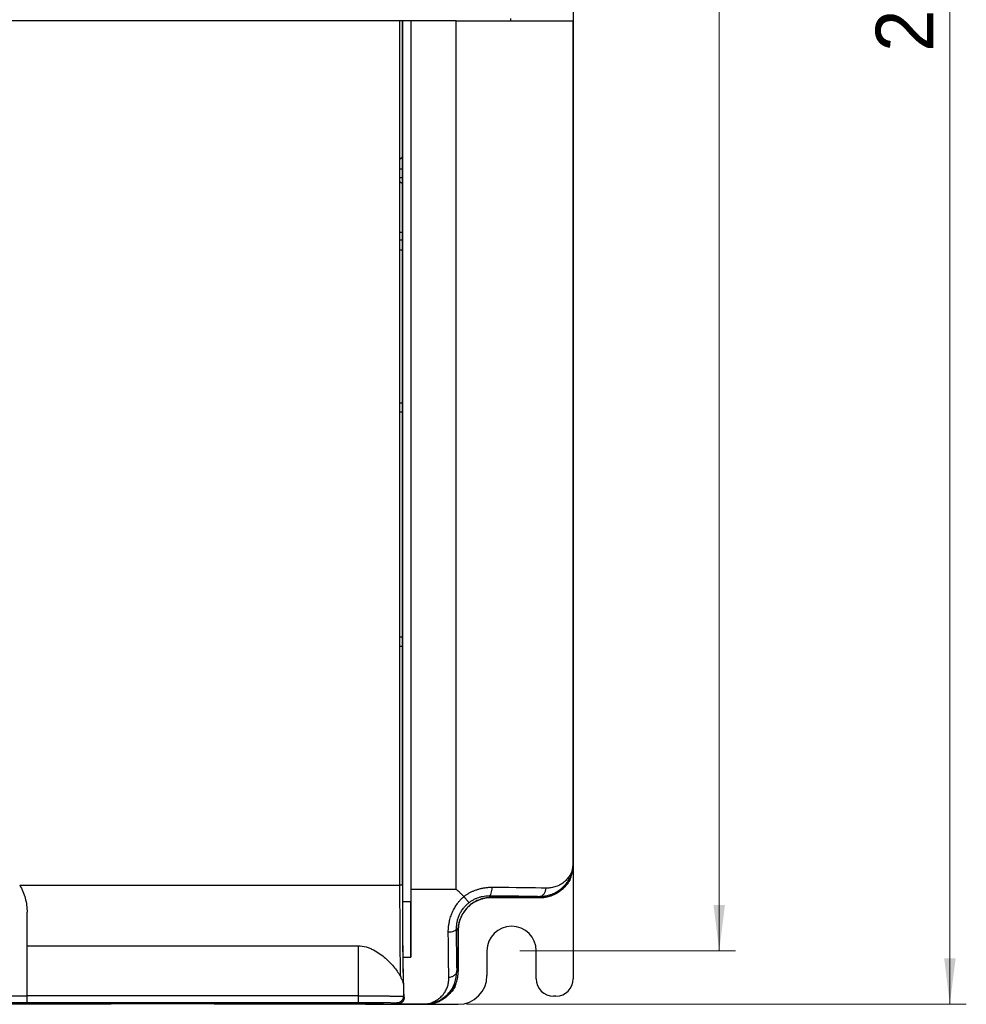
# Model space of a CAD drawing. Header units: millimetres. Extents: x 0 to 423, y 0 to 297.
# Tile 4 of 39: x 101 to 159, y 79 to 139. Entities that reach past the tile are written whole.
import ezdxf

# ---------------------------------------------------------------- set-up
doc = ezdxf.new("R2010")
doc.units = ezdxf.units.MM
doc.layers.add('实线', color=2, linetype='Continuous', lineweight=25)
doc.styles.add('SLDTEXTSTYLE16', font='ARIAL.TTF', dxfattribs={"width": 0.948})
doc.dimstyles.new('SLDDIMSTYLE0', dxfattribs={"dimtxt": 3.5, "dimasz": 2.8, "dimexe": 0, "dimexo": 0.0625, "dimgap": 0.875, "dimtad": 2, "dimlfac": 2, "dimrnd": 1e-09, "dimzin": 12, "dimdsep": 46, "dimtxsty": 'SLDTEXTSTYLE16', "dimsah": 1, "dimcen": 0.09, "dimadec": 0, "dimazin": 3, "dimtfac": 1, "dimtofl": 0, "dimtmove": 0, "dimatfit": 3, "dimfxl": 1, "dimfrac": 2, "dimtolj": 1, "dimtzin": 12, "dimarcsym": 0})

# ---------------------------------------------------------------- blocks, each defined once
blk = doc.blocks.new('_D')
at = {"color": 7, "linetype": 'Continuous', "lineweight": 18, "true_color": 0xffffff}
for p, q in [((131.945, 204.208), (145.084, 204.208)), ((144.084, 82.708), (144.084, 204.208)), ((131.945, 82.708), (145.084, 82.708))]:
    blk.add_line(p, q, dxfattribs=at)
for points in [[(144.084, 204.208), (143.734, 201.408), (144.434, 201.408)], [(144.084, 82.708), (144.434, 85.508), (143.734, 85.508)]]:
    blk.add_solid(points, dxfattribs=at)
at = {"color": 7, "linetype": 'Continuous', "lineweight": 18, "true_color": 0xffffff, "insert": (139.573, 140.02), "char_height": 3.5, "attachment_point": 1, "rotation": 90, "style": 'SLDTEXTSTYLE16'}
blk.add_mtext('243', dxfattribs=at)
blk = doc.blocks.new('_D_1')
at = {"color": 7, "linetype": 'Continuous', "lineweight": 18, "true_color": 0xffffff}
for p, q in [((132.945, 207.458), (159.127, 207.458)), ((158.127, 207.458), (158.127, 79.458)), ((128.695, 79.458), (159.127, 79.458))]:
    blk.add_line(p, q, dxfattribs=at)
for points in [[(158.127, 207.458), (157.777, 204.658), (158.477, 204.658)], [(158.127, 79.458), (158.477, 82.258), (157.777, 82.258)]]:
    blk.add_solid(points, dxfattribs=at)
at = {"color": 7, "linetype": 'Continuous', "lineweight": 18, "true_color": 0xffffff, "insert": (153.615, 137.422), "char_height": 3.5, "attachment_point": 1, "rotation": 90, "style": 'SLDTEXTSTYLE16'}
blk.add_mtext('256', dxfattribs=at)

msp = doc.modelspace()

# ---------------------------------------------------------------- linework, layer by layer
at = {"layer": '实线', "color": 2, "linetype": 'Continuous', "lineweight": 25, "true_color": 0xffff00}
for p, q in [((135.1951, 140.3076), (135.1951, 133.8076)), ((124.6474, 139.3076), (72.7428, 139.3076)), ((124.6474, 86.7076), (124.6474, 139.3076)), ((124.7974, 139.3076), (124.6474, 139.3076)), ((124.8145, 139.3076), (124.7974, 139.3076)), ((124.7974, 86.7076), (124.7974, 139.3076)), ((125.3124, 139.3076), (124.8145, 139.3076)), ((124.8145, 85.7109), (124.8145, 139.3076)), ((128.0764, 139.3076), (125.3124, 139.3076)), ((125.3124, 139.3076), (125.3124, 86.4576)), ((128.0764, 86.4576), (128.0764, 139.3076)), ((131.3934, 139.3076), (131.3934, 139.4576)), ((135.1951, 139.3076), (135.1846, 139.3076)), ((135.1846, 139.3076), (135.1846, 87.9679)), ((135.1951, 87.9574), (135.1951, 139.3076)), ((135.1922, 136.7576), (135.1914, 137.3576)), ((135.1951, 133.0576), (135.1951, 87.9576)), ((124.6474, 130.3076), (124.7974, 130.3076)), ((124.7974, 129.7576), (124.6474, 129.7576)), ((124.6474, 126.4597), (124.7974, 126.4597)), ((124.7974, 125.9576), (124.6474, 125.9576)), ((124.7974, 125.3576), (124.6474, 125.3576)), ((124.6474, 116.0576), (124.7974, 116.0576)), ((124.6474, 115.5076), (124.7974, 115.5076)), ((124.7974, 101.8076), (124.6474, 101.8076)), ((124.6474, 101.2576), (124.7974, 101.2576)), ((135.1846, 87.9679), (135.1951, 87.9574)), ((135.1951, 87.9574), (135.1951, 81.0076)), ((101.4951, 86.7076), (124.6474, 86.7076)), ((125.3124, 86.4576), (128.0764, 86.4576)), ((124.8145, 85.7109), (125.3124, 85.7109)), ((130.0873, 86.0651), (130.1949, 85.9576)), ((130.1949, 85.9576), (133.1953, 85.9576)), ((133.1951, 85.9576), (130.1951, 85.9576)), ((133.1953, 85.9576), (133.1238, 86.029)), ((128.1951, 83.9578), (128.0896, 84.0632)), ((128.1951, 81.4574), (128.1951, 83.9578)), ((128.1951, 83.9576), (128.1951, 81.4576)), ((101.9451, 79.9721), (101.9451, 83.0126)), ((101.9451, 83.0124), (122.1039, 83.0124)), ((122.1039, 83.0124), (122.1039, 79.9721)), ((129.9451, 82.7076), (129.9451, 81.2076)), ((132.9451, 81.0076), (132.9451, 82.7076)), ((124.836, 82.3214), (125.3124, 82.3214)), ((128.1112, 81.4703), (128.1216, 81.5308)), ((128.1951, 81.4574), (128.1216, 81.5308)), ((124.8535, 80.7421), (124.8535, 79.9399)), ((95.4451, 79.97), (101.9451, 79.97)), ((122.1039, 79.9721), (101.9451, 79.9721)), ((124.8535, 79.9399), (124.899, 79.9003)), ((134.1451, 79.9576), (133.9951, 79.9576)), ((76.799, 79.4967), (120.5911, 79.4967)), ((107.0566, 79.4576), (85.8335, 79.4576)), ((95.4451, 79.5701), (101.9451, 79.5701)), ((101.9451, 79.5722), (122.1039, 79.5722)), ((107.0566, 79.4967), (107.0566, 79.4576)), ((108.0574, 79.4576), (108.0574, 79.4967)), ((112.3328, 79.4967), (112.3328, 79.4576)), ((113.3335, 79.4576), (113.3335, 79.4967)), ((122.5451, 79.4576), (113.3335, 79.4576)), ((122.5451, 79.4576), (124.4451, 79.4576)), ((124.4451, 79.4576), (124.2164, 79.4644)), ((126.1951, 79.4576), (124.4451, 79.4576)), ((124.4451, 79.4576), (126.1953, 79.4576)), ((124.4536, 79.5399), (124.525, 79.4785)), ((124.525, 79.4785), (126.1743, 79.4785)), ((126.1953, 79.4576), (126.1743, 79.4785)), ((126.1953, 79.4576), (128.1951, 79.4576))]:
    msp.add_line(p, q, dxfattribs=at)
at = {"layer": '实线', "color": 2, "linetype": 'Continuous', "lineweight": 25, "true_color": 0xffff00, "flags": 128}
for points in [[(124.7856, 131.0037), (124.6863, 130.9168), (124.6474, 130.8756)], [(124.6474, 129.5438), (124.6863, 129.5026), (124.792, 129.4108)]]:
    msp.add_lwpolyline(points, dxfattribs=at)
at = {"layer": '实线', "color": 2, "linetype": 'Continuous', "lineweight": 25, "true_color": 0xffff00}
for centre, radius, start, end in [((131.4451, 82.7076), 1.5, 0, 180), ((128.1951, 81.2076), 1.75, 270, 0), ((133.9951, 81.0076), 1.05, 180, 270), ((134.1451, 81.0076), 1.05, 270, 0)]:
    msp.add_arc(centre, radius, start, end, dxfattribs=at)
for points, knots in [([(128.0764, 139.3076), (128.5579, 139.3076), (129.0422, 139.3076), (129.9862, 139.3076), (130.4458, 139.3076), (131.3095, 139.3076), (131.7135, 139.3076), (132.447, 139.3076), (132.7765, 139.3076), (133.3701, 139.3076), (133.6342, 139.3076), (134.111, 139.3076), (134.3236, 139.3076), (134.6964, 139.3076), (134.8566, 139.3076), (135.0975, 139.3076), (135.1782, 139.3076), (135.1846, 139.3076)], [0, 0, 0, 0, 0.125, 0.125, 0.25, 0.25, 0.375, 0.375, 0.5, 0.5, 0.625, 0.625, 0.75, 0.75, 0.875, 0.875, 1, 1, 1, 1]), ([(133.1238, 86.029), (133.1515, 86.0289), (133.2096, 86.0285), (133.2995, 86.0324), (133.3959, 86.0404), (133.5556, 86.0613), (133.7143, 86.0976), (133.8751, 86.151), (134.0319, 86.2137), (134.2716, 86.3393), (134.6651, 86.6386), (134.9872, 87.0728), (135.134, 87.5233), (135.1704, 87.7478), (135.1801, 87.8585), (135.183, 87.9134), (135.184, 87.9407), (135.1843, 87.9543), (135.1845, 87.962), (135.1846, 87.9659), (135.1846, 87.9679)], [0, 0, 0, 0, 0.0238577, 0.05006, 0.0785949, 0.109455, 0.1944597, 0.2284005, 0.26943, 0.3566737, 0.492539, 0.7598486, 0.8836082, 0.942705, 0.9715752, 0.9858429, 0.9929353, 0.9964711, 0.9982364, 1, 1, 1, 1]), ([(133.1953, 85.9576), (133.2297, 85.9581), (133.2983, 85.9591), (133.4005, 85.9673), (133.5016, 85.9803), (133.6012, 85.9984), (133.6991, 86.0212), (133.7951, 86.0488), (133.889, 86.0809), (133.9805, 86.1173), (134.0696, 86.1579), (134.1559, 86.2025), (134.2394, 86.2509), (134.3199, 86.3029), (134.3974, 86.3582), (134.4715, 86.4168), (134.5423, 86.4783), (134.6325, 86.5644), (134.738, 86.6803), (134.8521, 86.832), (134.9525, 86.9962), (135.0378, 87.1718), (135.1065, 87.3575), (135.1567, 87.5516), (135.189, 87.7525), (135.193, 87.8888), (135.1951, 87.9574)], [0, 0, 0, 0, 0.0328608, 0.0655073, 0.0979397, 0.1301578, 0.1621617, 0.1939515, 0.2255272, 0.2568887, 0.2880361, 0.3189695, 0.3496888, 0.3801941, 0.4104854, 0.4405627, 0.4704261, 0.5000755, 0.5595708, 0.6199215, 0.6811279, 0.7431901, 0.8061082, 0.8698825, 0.934513, 1, 1, 1, 1]), ([(135.1846, 87.9679), (135.1846, 87.9664), (135.1845, 87.9634), (135.1843, 87.9575), (135.184, 87.9472), (135.1831, 87.9265), (135.1806, 87.8854), (135.1724, 87.8034), (135.1432, 87.6401), (135.0617, 87.4155), (134.9299, 87.2033), (134.7958, 87.0448), (134.6452, 86.8968), (134.4744, 86.7732), (134.2877, 86.6763), (134.1449, 86.6186), (134.0005, 86.575), (133.8538, 86.5453), (133.7018, 86.5279), (133.5973, 86.5286), (133.5429, 86.529)], [0, 0, 0, 0, 0.0017489, 0.0034991, 0.0070033, 0.0140278, 0.0281428, 0.0566559, 0.1149609, 0.2378071, 0.3696286, 0.4378159, 0.5057805, 0.6405834, 0.7088586, 0.7693891, 0.8290131, 0.8886966, 0.9421168, 1, 1, 1, 1]), ([(135.0464, 87.2101), (135.0452, 87.2041), (134.9944, 86.9426), (134.6162, 86.5365), (134.21, 86.1583), (133.9485, 86.1074), (133.9426, 86.1063)], [0, 0, 0, 0, 0.0114108, 0.5000022, 0.9885937, 1, 1, 1, 1]), ([(101.4951, 86.7076), (101.643, 86.4565), (101.7546, 86.1913), (101.8686, 85.7733), (101.8975, 85.6301), (101.9356, 85.3445), (101.9451, 85.2012), (101.9451, 85.0576)], [0, 0, 0, 0, 0.5, 0.5, 0.75, 0.75, 1, 1, 1, 1]), ([(124.6905, 81.1215), (124.6896, 81.1613), (124.6879, 81.2405), (124.6853, 81.3639), (124.6829, 81.4898), (124.6805, 81.6182), (124.6783, 81.7488), (124.6761, 81.8815), (124.674, 82.016), (124.672, 82.1522), (124.6701, 82.2899), (124.6683, 82.4289), (124.6665, 82.5689), (124.6649, 82.7099), (124.6633, 82.8517), (124.6618, 82.9941), (124.6604, 83.1369), (124.6591, 83.2799), (124.6579, 83.423), (124.6554, 83.7318), (124.6523, 84.2419), (124.6495, 84.9952), (124.6477, 85.8288), (124.6475, 86.4078), (124.6474, 86.7076)], [0, 0, 0, 0, 0.0313704, 0.0623493, 0.0929428, 0.1231467, 0.1529537, 0.1823582, 0.211356, 0.2399449, 0.2681238, 0.2958931, 0.3232546, 0.350211, 0.376766, 0.4029246, 0.4286919, 0.4540691, 0.4790518, 0.5036359, 0.6135191, 0.7328425, 0.8616575, 1, 1, 1, 1]), ([(124.7974, 86.7076), (124.7971, 86.7076), (124.7905, 86.7076), (124.7568, 86.7076), (124.7034, 86.7076), (124.6651, 86.7076), (124.6474, 86.7076)], [-0.0000145, -0.0000145, -0.0000145, -0.0000145, 0.2412884, 0.4942076, 0.7471269, 1.0000023, 1.0000023, 1.0000023, 1.0000023]), ([(124.7974, 86.7076), (124.7973, 86.6456), (124.7973, 86.5218), (124.7973, 86.3365), (124.7974, 86.1521), (124.7975, 85.9685), (124.7978, 85.6968), (124.7985, 85.3447), (124.7997, 84.9132), (124.8013, 84.4969), (124.8035, 84.0906), (124.8062, 83.6971), (124.8104, 83.1847), (124.8171, 82.572), (124.8253, 82.0135), (124.8329, 81.5975), (124.8385, 81.3309), (124.8437, 81.1077), (124.8485, 80.9197), (124.8518, 80.802), (124.8535, 80.7421)], [0, 0, 0, 0, 0.0254827, 0.0508454, 0.0761004, 0.1012602, 0.1263376, 0.1879829, 0.2466506, 0.3059901, 0.363794, 0.4221538, 0.4811753, 0.600393, 0.7242614, 0.7894794, 0.8564045, 0.9026937, 0.9505345, 1, 1, 1, 1]), ([(125.3124, 86.4576), (125.3124, 86.081), (125.3124, 85.7039), (125.3124, 84.9588), (125.3124, 84.5901), (125.3124, 83.8795), (125.3124, 83.5385), (125.3124, 82.8978), (125.3124, 82.5984), (125.3124, 82.3214)], [0, 0, 0, 0, 0.25, 0.25, 0.5, 0.5, 0.75, 0.75, 1, 1, 1, 1]), ([(128.5436, 86.0175), (128.5082, 86.0518), (128.4305, 86.127), (128.3139, 86.2376), (128.1937, 86.3503), (128.1156, 86.4217), (128.0764, 86.4576)], [0, 0, 0, 0, 0.23028057, 0.5053802, 0.75147664, 1, 1, 1, 1]), ([(130.2549, 86.5651), (130.2174, 86.5649), (130.1433, 86.5645), (130.0328, 86.5586), (129.925, 86.5492), (129.8201, 86.5361), (129.7182, 86.5198), (129.6194, 86.5005), (129.5239, 86.4785), (129.4317, 86.4541), (129.3139, 86.4188), (129.171, 86.3684), (129.0046, 86.2973), (128.8438, 86.2152), (128.689, 86.1232), (128.592, 86.0527), (128.5436, 86.0175)], [0, 0, 0, 0, 0.063999, 0.1261845, 0.1866022, 0.24529, 0.3022805, 0.3576014, 0.4112771, 0.4633295, 0.5137785, 0.6120444, 0.7097417, 0.8069171, 0.9036377, 1, 1, 1, 1]), ([(130.0873, 86.0651), (130.107, 86.0659), (130.1281, 86.0773), (130.1691, 86.1269), (130.1888, 86.1652), (130.2214, 86.2625), (130.2342, 86.3213), (130.2508, 86.4435), (130.2547, 86.5065), (130.2549, 86.5651)], [0, 0, 0, 0, 0.25, 0.25, 0.5, 0.5, 0.75, 0.75, 1, 1, 1, 1]), ([(133.1238, 86.029), (133.173, 86.0295), (133.2261, 86.0406), (133.3288, 86.0898), (133.3782, 86.1281), (133.4599, 86.2255), (133.4919, 86.2844), (133.5332, 86.407), (133.5425, 86.4703), (133.5429, 86.529)], [0, 0, 0, 0, 0.25, 0.25, 0.5, 0.5, 0.75, 0.75, 1, 1, 1, 1]), ([(124.836, 82.3214), (124.8354, 82.3599), (124.8343, 82.4367), (124.8327, 82.5559), (124.8311, 82.6777), (124.8296, 82.8024), (124.8282, 82.9299), (124.8259, 83.1472), (124.823, 83.4632), (124.8199, 83.8887), (124.8175, 84.3301), (124.8159, 84.7331), (124.815, 85.091), (124.8145, 85.4001), (124.8145, 85.6072), (124.8145, 85.7109)], [0, 0, 0, 0, 0.0418122, 0.0835167, 0.1251535, 0.1667633, 0.2083865, 0.2500636, 0.3751729, 0.5000288, 0.624817, 0.749992, 0.8332289, 0.9164569, 1, 1, 1, 1]), ([(125.3124, 82.3214), (125.3124, 82.7778), (125.3124, 83.3132), (125.3124, 84.4696), (125.3124, 85.0902), (125.3124, 85.7109)], [0, 0, 0, 0, 0.5, 0.5, 1, 1, 1, 1]), ([(127.5897, 83.8614), (127.59, 83.8955), (127.5905, 83.9635), (127.5959, 84.0661), (127.6045, 84.1687), (127.6169, 84.2712), (127.6328, 84.3736), (127.6647, 84.5414), (127.7255, 84.7732), (127.8346, 85.0608), (127.9726, 85.3335), (128.12, 85.5603), (128.2652, 85.7441), (128.3984, 85.8897), (128.4956, 85.9753), (128.5436, 86.0175)], [0, 0, 0, 0, 0.044695, 0.0890703, 0.133174, 0.1770538, 0.2207575, 0.264333, 0.3920201, 0.5180014, 0.6409637, 0.762808, 0.8442643, 0.9231515, 1, 1, 1, 1]), ([(130.1951, 85.9576), (129.9333, 85.9576), (129.6716, 85.9055), (129.1878, 85.7052), (128.966, 85.5569), (128.5957, 85.1867), (128.4475, 84.9648), (128.2471, 84.4811), (128.1951, 84.2194), (128.1951, 83.9576)], [0, 0, 0, 0, 0.25, 0.25, 0.5, 0.5, 0.75, 0.75, 1, 1, 1, 1]), ([(128.5436, 86.0175), (128.5503, 86.0107), (128.5646, 85.9964), (128.5853, 85.9721), (128.6085, 85.9423), (128.6337, 85.908), (128.6675, 85.8589), (128.7106, 85.8046), (128.7485, 85.7579), (128.7745, 85.7255), (128.7964, 85.6954), (128.8153, 85.672), (128.8298, 85.6558), (128.8385, 85.6475), (128.8438, 85.6417), (128.8427, 85.639), (128.8421, 85.6376)], [0, 0, 0, 0, 0.03786481, 0.08007283, 0.12692317, 0.18991209, 0.2543782, 0.37896192, 0.50220546, 0.56417149, 0.62581841, 0.75026279, 0.81391205, 0.87612529, 0.93873103, 1, 1, 1, 1]), ([(128.7808, 85.3719), (128.8044, 85.3949), (128.8516, 85.4408), (128.9262, 85.5049), (129.0033, 85.5653), (129.0831, 85.6215), (129.1657, 85.6738), (129.2509, 85.722), (129.3389, 85.7661), (129.4592, 85.8193), (129.6136, 85.875), (129.804, 85.9225), (129.9982, 85.9522), (130.1291, 85.9558), (130.1949, 85.9576)], [0, 0, 0, 0, 0.06302396, 0.12559749, 0.18787062, 0.24999555, 0.31212559, 0.37441398, 0.43701283, 0.50007198, 0.62563267, 0.74999295, 0.87437491, 1, 1, 1, 1]), ([(128.8421, 85.6376), (128.8607, 85.652), (128.9005, 85.6827), (128.9667, 85.7289), (129.0435, 85.778), (129.1531, 85.8405), (129.2865, 85.9044), (129.4513, 85.9668), (129.6088, 86.0116), (129.7845, 86.046), (129.941, 86.0633), (130.047, 86.0646), (130.0873, 86.0651)], [0, 0, 0, 0, 0.0508699, 0.1093836, 0.1755109, 0.2492466, 0.3850136, 0.4992614, 0.6380283, 0.7494614, 0.9044974, 1, 1, 1, 1]), ([(130.0873, 86.0651), (130.127, 86.0649), (130.2114, 86.0645), (130.3436, 86.0638), (130.504, 86.0628), (130.6854, 86.0616), (130.9086, 86.0598), (131.247, 86.057), (131.6475, 86.0528), (132.0701, 86.0475), (132.4001, 86.0426), (132.6776, 86.0379), (132.9098, 86.0335), (133.0525, 86.0305), (133.1238, 86.029)], [0, 0, 0, 0, 0.0310714, 0.066179, 0.105283, 0.1604961, 0.2154354, 0.2934083, 0.4532757, 0.5822933, 0.7139185, 0.8093944, 0.9048076, 1, 1, 1, 1]), ([(128.0896, 84.0632), (128.0898, 84.0913), (128.0901, 84.1473), (128.0953, 84.2327), (128.1039, 84.3186), (128.1164, 84.4048), (128.1341, 84.4984), (128.1582, 84.599), (128.2009, 84.7424), (128.2662, 84.9092), (128.3734, 85.1121), (128.4979, 85.2934), (128.6324, 85.4482), (128.7438, 85.5567), (128.813, 85.6136), (128.8421, 85.6376)], [0, 0, 0, 0, 0.0507729, 0.1014365, 0.1519722, 0.2023599, 0.2525795, 0.3153981, 0.3777936, 0.502614, 0.6104647, 0.7512506, 0.8566974, 0.939592, 1, 1, 1, 1]), ([(128.1951, 83.9578), (128.1955, 83.9908), (128.1964, 84.0565), (128.2038, 84.1547), (128.2157, 84.2519), (128.2323, 84.3481), (128.2538, 84.4434), (128.28, 84.5378), (128.3109, 84.6312), (128.3584, 84.7539), (128.4282, 84.9024), (128.5292, 85.0707), (128.6455, 85.229), (128.7355, 85.3241), (128.7808, 85.3719)], [0, 0, 0, 0, 0.0630265, 0.1256021, 0.1878767, 0.2500025, 0.3121327, 0.3744204, 0.4370179, 0.5000749, 0.6256391, 0.7499999, 0.8743796, 1, 1, 1, 1]), ([(101.9451, 83.0126), (101.9451, 83.3237), (101.9451, 83.6541), (101.9451, 84.3402), (101.9451, 84.6961), (101.9451, 85.0576)], [0, 0, 0, 0, 0.5, 0.5, 1, 1, 1, 1]), ([(127.5897, 83.8614), (127.6488, 83.8617), (127.7764, 83.8711), (127.9544, 83.9184), (128.0671, 83.9899), (128.0889, 84.0403), (128.0896, 84.0632)], [-0.0000034, -0.0000034, -0.0000034, -0.0000034, 0.2523631, 0.5047295, 0.757096, 1.0000017, 1.0000017, 1.0000017, 1.0000017]), ([(128.1216, 81.5308), (128.1209, 81.5627), (128.1194, 81.6355), (128.1169, 81.763), (128.1138, 81.9254), (128.1101, 82.1372), (128.1059, 82.4113), (128.1016, 82.7321), (128.0978, 83.0704), (128.0948, 83.3763), (128.0925, 83.6463), (128.0908, 83.8662), (128.09, 84.0026), (128.0896, 84.0632)], [0, 0, 0, 0, 0.0501748, 0.1144639, 0.1930279, 0.2859633, 0.4068071, 0.5471083, 0.6694089, 0.7847918, 0.870887, 0.9426104, 1, 1, 1, 1]), ([(127.6217, 81.1097), (127.6209, 81.1468), (127.6194, 81.2206), (127.6173, 81.3363), (127.6152, 81.4544), (127.6132, 81.5753), (127.6112, 81.6986), (127.6093, 81.8243), (127.6075, 81.952), (127.6058, 82.0815), (127.6041, 82.2126), (127.6025, 82.345), (127.601, 82.4787), (127.5995, 82.6137), (127.5982, 82.75), (127.5969, 82.8873), (127.5956, 83.0255), (127.5944, 83.1643), (127.5934, 83.3034), (127.5923, 83.4428), (127.5914, 83.5822), (127.5905, 83.7214), (127.59, 83.815), (127.5897, 83.8614)], [0, 0, 0, 0, 0.0544398, 0.1081999, 0.1612837, 0.2136961, 0.2654431, 0.3165299, 0.36695, 0.4166933, 0.4657506, 0.5141124, 0.5617721, 0.6087299, 0.6549915, 0.700559, 0.7454288, 0.7895987, 0.8330686, 0.8758399, 0.9179158, 0.9593006, 1, 1, 1, 1]), ([(122.1039, 83.0124), (122.2695, 83.0124), (122.43, 82.9886), (122.6644, 82.9239), (122.741, 82.8977), (122.8881, 82.8388), (122.9592, 82.8061), (123.1666, 82.7), (123.2977, 82.6182), (123.5412, 82.4463), (123.6543, 82.3558), (123.9729, 82.077), (124.1595, 81.8797), (124.3928, 81.5911), (124.4632, 81.4956), (124.5888, 81.3066), (124.6442, 81.2128), (124.6905, 81.1215)], [0, 0, 0, 0, 0.125, 0.125, 0.1875, 0.1875, 0.25, 0.25, 0.375, 0.375, 0.5, 0.5, 0.75, 0.75, 0.875, 0.875, 1, 1, 1, 1]), ([(124.899, 79.9003), (124.8979, 79.9309), (124.8955, 79.993), (124.8918, 80.091), (124.886, 80.2521), (124.8782, 80.4742), (124.8691, 80.759), (124.8619, 81.0151), (124.8563, 81.2401), (124.8519, 81.4355), (124.8476, 81.6411), (124.8435, 81.8572), (124.8396, 82.0828), (124.8372, 82.2419), (124.836, 82.3214)], [0, 0, 0, 0, 0.0513353, 0.1043889, 0.1591667, 0.3071185, 0.4460651, 0.5677312, 0.6411044, 0.7137556, 0.7858256, 0.8574582, 0.9288002, 1, 1, 1, 1]), ([(127.6217, 81.1097), (127.6804, 81.11), (127.7437, 81.1194), (127.8662, 81.1609), (127.9251, 81.1931), (128.0226, 81.2752), (128.0608, 81.3248), (128.11, 81.4281), (128.1212, 81.4814), (128.1216, 81.5308)], [0, 0, 0, 0, 0.25, 0.25, 0.5, 0.5, 0.75, 0.75, 1, 1, 1, 1]), ([(124.8535, 80.7421), (124.8527, 80.751), (124.8512, 80.768), (124.8453, 80.7938), (124.8362, 80.8241), (124.8223, 80.8608), (124.7994, 80.9116), (124.769, 80.9719), (124.7314, 81.0426), (124.7038, 81.096), (124.6906, 81.1218)], [0, 0, 0, 0, 0.0987111, 0.1892839, 0.2717371, 0.403367, 0.5291647, 0.6976959, 0.8544107, 1, 1, 1, 1]), ([(126.1743, 79.4785), (126.4294, 79.5127), (126.9876, 79.5874), (127.6334, 80.0943), (128.0316, 80.6999), (128.086, 81.2264), (128.1112, 81.4703)], [0, 0, 0, 0, 0.2103798, 0.4604185, 0.7500188, 1, 1, 1, 1]), ([(126.1743, 79.4785), (126.1959, 79.4793), (126.2399, 79.4807), (126.3051, 79.4875), (126.3714, 79.4979), (126.4609, 79.5174), (126.5712, 79.5514), (126.7536, 79.628), (126.9671, 79.7537), (127.1615, 79.9203), (127.2983, 80.0769), (127.3891, 80.2074), (127.4597, 80.3348), (127.5138, 80.4553), (127.5574, 80.5791), (127.5901, 80.705), (127.6118, 80.8348), (127.6236, 80.9684), (127.6223, 81.0628), (127.6217, 81.1097)], [0, 0, 0, 0, 0.0228528, 0.0466143, 0.0713065, 0.0969506, 0.1490676, 0.2018095, 0.3219952, 0.4349751, 0.5098479, 0.58639, 0.6469483, 0.7092618, 0.7692913, 0.8283215, 0.8864027, 0.9435994, 1, 1, 1, 1]), ([(126.1953, 79.4576), (126.2297, 79.4581), (126.2983, 79.4591), (126.4005, 79.4673), (126.5016, 79.4803), (126.6012, 79.4984), (126.6991, 79.5212), (126.7951, 79.5488), (126.889, 79.5809), (126.9805, 79.6173), (127.0696, 79.6579), (127.1559, 79.7025), (127.2394, 79.7509), (127.3199, 79.8029), (127.3974, 79.8582), (127.4715, 79.9168), (127.5423, 79.9783), (127.6325, 80.0644), (127.738, 80.1803), (127.8521, 80.332), (127.9525, 80.4962), (128.0378, 80.6718), (128.1065, 80.8575), (128.1567, 81.0516), (128.189, 81.2525), (128.193, 81.3888), (128.1951, 81.4574)], [0, 0, 0, 0, 0.03286079, 0.06550733, 0.09793966, 0.13015778, 0.16216172, 0.19395151, 0.22552715, 0.25688868, 0.28803611, 0.31896948, 0.34968879, 0.38019409, 0.41048538, 0.4405627, 0.47042608, 0.50007553, 0.55957081, 0.61992155, 0.68112791, 0.74319008, 0.80610822, 0.86988249, 0.93451304, 1, 1, 1, 1]), ([(128.0464, 80.7101), (128.0452, 80.7041), (127.9943, 80.4427), (127.6242, 80.0164), (126.9858, 79.5463), (126.4587, 79.4871), (126.1951, 79.4576)], [0, 0, 0, 0, 0.0077247, 0.3384831, 0.6692416, 1, 1, 1, 1]), ([(101.9451, 79.5722), (101.9451, 79.5727), (101.9451, 79.5737), (101.9451, 79.5796), (101.9451, 79.5887), (101.9451, 79.6061), (101.9451, 79.6373), (101.9451, 79.6893), (101.9451, 79.7526), (101.9451, 79.8232), (101.9451, 79.8973), (101.9451, 79.9472), (101.9451, 79.9721)], [0, 0, 0, 0, 0.0602827, 0.120088, 0.1799464, 0.240387, 0.3700409, 0.5001274, 0.6297815, 0.7598682, 0.8798286, 1, 1, 1, 1]), ([(122.1039, 79.9721), (122.1437, 79.9721), (122.2237, 79.9721), (122.3437, 79.972), (122.4641, 79.9719), (122.5845, 79.9716), (122.7048, 79.9713), (122.8246, 79.971), (122.9437, 79.9705), (123.0618, 79.9701), (123.1787, 79.9695), (123.294, 79.9689), (123.4075, 79.9682), (123.5189, 79.9675), (123.6278, 79.9666), (123.7341, 79.9658), (123.8373, 79.9648), (123.9372, 79.9638), (124.0323, 79.9627), (124.1245, 79.9616), (124.215, 79.9603), (124.3059, 79.9589), (124.3956, 79.9574), (124.4827, 79.9557), (124.5653, 79.9539), (124.6418, 79.9519), (124.71, 79.9498), (124.768, 79.9475), (124.813, 79.9451), (124.8445, 79.9425), (124.8505, 79.9408), (124.8535, 79.9399)], [0, 0, 0, 0, 0.0279532, 0.0560887, 0.0844067, 0.1129071, 0.1415899, 0.1704551, 0.1995028, 0.2287329, 0.2581455, 0.2877405, 0.3175179, 0.3474779, 0.3776203, 0.4079452, 0.4384525, 0.4691424, 0.5000147, 0.5299237, 0.5619705, 0.5961551, 0.6324774, 0.6709373, 0.7115347, 0.7542695, 0.7991415, 0.8461508, 0.895297, 0.9465801, 1, 1, 1, 1]), ([(122.1039, 79.9721), (122.1039, 79.9253), (122.1039, 79.8242), (122.1039, 79.6829), (122.1039, 79.591), (122.1039, 79.5728), (122.1039, 79.5722)], [-0.0000046, -0.0000046, -0.0000046, -0.0000046, 0.2501655, 0.5003496, 0.7505336, 1, 1, 1, 1]), ([(124.8535, 79.9399), (124.8535, 79.8352), (124.8104, 79.7311), (124.6623, 79.583), (124.5583, 79.5399), (124.4536, 79.5399)], [0, 0, 0, 0, 0.5, 0.5, 1, 1, 1, 1]), ([(124.899, 79.8996), (124.8992, 79.8838), (124.8994, 79.8518), (124.8933, 79.8054), (124.8824, 79.76), (124.8664, 79.7162), (124.8452, 79.6742), (124.8189, 79.6344), (124.7825, 79.5911), (124.7324, 79.547), (124.6696, 79.5107), (124.5995, 79.4856), (124.5509, 79.481), (124.525, 79.4785)], [0, 0, 0, 0, 0.07286679, 0.14657341, 0.2212203, 0.29690912, 0.3737442, 0.4518341, 0.53128634, 0.65079434, 0.77510291, 0.88002936, 1, 1, 1, 1]), ([(120.5911, 79.4967), (120.6407, 79.4967), (120.7396, 79.4967), (120.8875, 79.4966), (121.0344, 79.4964), (121.1805, 79.4961), (121.3256, 79.4958), (121.4698, 79.4953), (121.6131, 79.4949), (121.8824, 79.4938), (122.2687, 79.4917), (122.7469, 79.4881), (123.1857, 79.4836), (123.5029, 79.4793), (123.7221, 79.4757), (123.8637, 79.473), (123.9935, 79.4703), (124.1126, 79.4674), (124.1817, 79.4654), (124.2164, 79.4644)], [0, 0, 0, 0, 0.0327801, 0.0654033, 0.0979138, 0.1303563, 0.1627759, 0.1952176, 0.2277264, 0.260347, 0.3803477, 0.5000086, 0.6196132, 0.7396723, 0.7917865, 0.8436921, 0.8955735, 0.9476152, 1, 1, 1, 1]), ([(122.1039, 79.5722), (122.1384, 79.5722), (122.2075, 79.5722), (122.3108, 79.5721), (122.4137, 79.5719), (122.5159, 79.5717), (122.6377, 79.5713), (122.839, 79.5706), (123.0665, 79.5694), (123.3262, 79.5675), (123.544, 79.5654), (123.7556, 79.5628), (123.9174, 79.5603), (124.0475, 79.5579), (124.1507, 79.5556), (124.2398, 79.5531), (124.3143, 79.5506), (124.3739, 79.548), (124.4175, 79.5453), (124.4462, 79.5426), (124.4511, 79.5408), (124.4536, 79.5399)], [0, 0, 0, 0, 0.0283772, 0.0567264, 0.0850566, 0.1133749, 0.1416868, 0.1870194, 0.2842167, 0.3409755, 0.4279981, 0.4999384, 0.5718608, 0.6253368, 0.6788133, 0.7322984, 0.7857996, 0.8393147, 0.8928423, 0.9463937, 1, 1, 1, 1])]:
    msp.add_open_spline(points, degree=3, knots=knots, dxfattribs=at)
msp.add_open_spline([(133.5429, 86.529), (132.7734, 86.5447), (131.7004, 86.5586), (130.2549, 86.5651)], degree=3, dxfattribs=at)

# ---------------------------------------------------------------- dimensions: what is measured, and where the dimension line sits
at = {"color": 7, "linetype": 'Continuous', "lineweight": 18, "true_color": 0xffffff}
for base, p1, p2, picture, middle in [((158.1269, 79.4576), (132.4451, 207.4576), (128.1951, 79.4576), '_D_1', (158.1269, 141.4323)), ((144.0845, 204.2076), (131.4451, 82.7076), (131.4451, 204.2076), '_D', (144.0845, 144.03))]:
    dim = msp.add_linear_dim(base=base, p1=p1, p2=p2, angle=90, dimstyle='SLDDIMSTYLE0', dxfattribs=at)
    dim.commit()
    dim.dimension.update_dxf_attribs({"geometry": picture, "text_midpoint": middle, "dimtype": 160})

doc.saveas('drawing.dxf')
